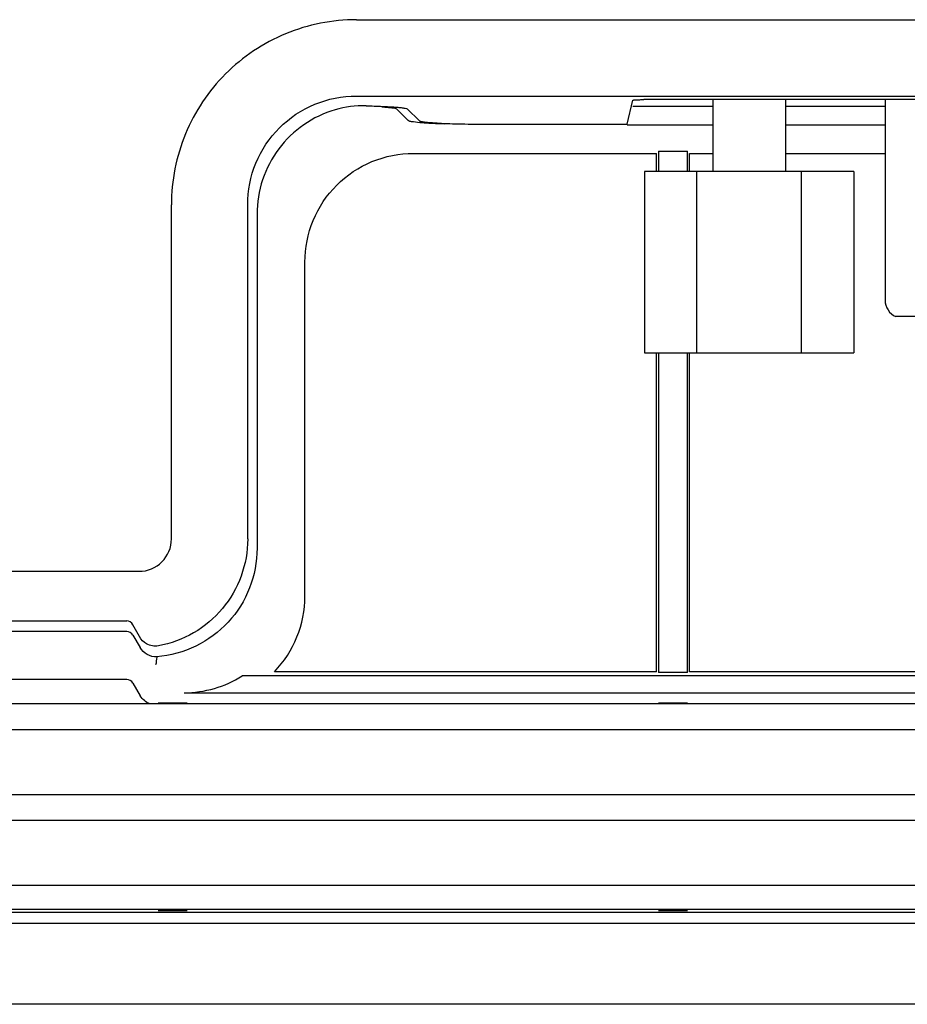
# Model space of a CAD drawing. Header units: millimetres. Extents: x 6863 to 7584, y 164 to 940.
# Tile 9 of 17: x 7361 to 7386, y 539 to 566. Entities that reach past the tile are written whole.
import ezdxf

# ---------------------------------------------------------------- set-up
doc = ezdxf.new("R2010")
doc.units = ezdxf.units.MM
doc.header["$LTSCALE"] = 32.67
doc.layers.get('0').update_dxf_attribs({"linetype": 'CONTINUOUS'})

msp = doc.modelspace()

# ---------------------------------------------------------------- linework, layer by layer
at = {"color": 0, "linetype": 'Continuous'}
for p, q in [((7370.592, 566.019), (7413.134, 566.019)), ((7370.592, 563.914), (7413.155, 563.914)), ((7372.004, 563.558), (7372.324, 563.237)), ((7378.065, 563.138), (7378.22, 563.801)), ((7378.22, 563.638), (7380.424, 563.638)), ((7409.327, 563.817), (7378.52, 563.817)), ((7380.424, 563.817), (7380.424, 561.836)), ((7382.424, 563.817), (7382.424, 561.836)), ((7382.424, 563.638), (7385.174, 563.638)), ((7385.174, 563.817), (7385.174, 558.294)), ((7371.704, 563.557), (7372.025, 563.237)), ((7374.321, 563.138), (7378.065, 563.138)), ((7378.065, 563.122), (7380.424, 563.122)), ((7382.424, 563.122), (7385.174, 563.122)), ((7372.17, 562.336), (7378.866, 562.336)), ((7378.866, 561.836), (7378.866, 562.336)), ((7378.924, 562.394), (7378.924, 561.836)), ((7378.924, 562.394), (7379.724, 562.394)), ((7379.724, 561.836), (7379.724, 562.394)), ((7379.781, 561.836), (7379.781, 562.336)), ((7379.781, 562.336), (7380.424, 562.336)), ((7382.424, 562.336), (7385.174, 562.336)), ((7378.534, 561.836), (7378.534, 556.836)), ((7384.307, 561.836), (7378.534, 561.836)), ((7379.977, 561.836), (7379.977, 556.836)), ((7382.864, 556.836), (7382.864, 561.836)), ((7384.307, 561.836), (7384.307, 556.836)), ((7365.491, 551.71), (7365.491, 560.918)), ((7367.596, 551.71), (7367.596, 560.918)), ((7367.853, 560.661), (7367.853, 551.453)), ((7369.174, 550.132), (7369.174, 559.34)), ((7402.374, 557.836), (7385.474, 557.836)), ((7378.534, 556.836), (7384.307, 556.836)), ((7378.866, 548.048), (7378.866, 556.836)), ((7378.924, 556.836), (7378.924, 548.029)), ((7379.724, 548.029), (7379.724, 556.836)), ((7379.781, 548.048), (7379.781, 556.836)), ((7348.747, 550.819), (7364.6, 550.819)), ((7349.089, 549.451), (7364.258, 549.451)), ((7364.609, 549.022), (7364.431, 549.346)), ((7364.258, 549.158), (7349.089, 549.158)), ((7364.431, 549.058), (7364.629, 548.716)), ((7364.489, 548.957), (7364.48, 548.957)), ((7364.258, 547.837), (7352.181, 547.837)), ((7392.724, 547.936), (7367.446, 547.936)), ((7378.866, 548.048), (7368.331, 548.048)), ((7379.724, 548.029), (7378.924, 548.029)), ((7392.612, 548.048), (7379.781, 548.048)), ((7364.431, 547.737), (7364.633, 547.387)), ((7365.842, 547.472), (7514.005, 547.472)), ((7532.674, 547.167), (7347.174, 547.167)), ((7365.124, 547.194), (7365.924, 547.194)), ((7378.924, 547.194), (7379.724, 547.194)), ((7347.174, 546.461), (7532.674, 546.461)), ((7532.674, 544.661), (7347.174, 544.661)), ((7347.174, 543.961), (7532.674, 543.961)), ((7532.674, 542.161), (7347.174, 542.161)), ((7345.924, 541.509), (7533.924, 541.509)), ((7533.924, 541.415), (7345.924, 541.415)), ((7365.124, 541.467), (7365.924, 541.467)), ((7378.924, 541.467), (7379.724, 541.467)), ((7533.924, 541.109), (7345.924, 541.109)), ((7533.924, 538.886), (7345.924, 538.886))]:
    msp.add_line(p, q, dxfattribs=at)
for centre, radius, start, end in [((7370.787, 560.865), 2.783, 88.5118, 106.2689), ((7385.674, 558.294), 0.5, 180, 246.4218), ((7364.601, 551.709), 0.891, 269.9632, 0.0489), ((7366.178, 550.131), 2.995, 315.941, 0.0307)]:
    msp.add_arc(centre, radius, start, end, dxfattribs=at)
for centre, major_axis, ratio, start_param, end_param in [((7364.258, 549.241), (0, 0.211), 0.948965, -1.047198, 0), ((7364.258, 548.958), (0, 0.2), 0.99863, -1.047198, 0), ((7364.258, 548.958), (0, -0.2), 0.99863, 8.37758, 9.424778), ((7364.258, 547.637), (0, 0.2), 0.99863, -1.047198, 0), ((7365.834, 550.476), (-2.127, 2.127), 0.997265, 2.357564, 2.921143)]:
    msp.add_ellipse(centre, major_axis=major_axis, ratio=ratio, start_param=start_param, end_param=end_param, dxfattribs=at)
for points, knots in [([(7370.597, 566.019), (7369.933, 566.019), (7368.59, 565.755), (7366.892, 564.62), (7365.756, 562.924), (7365.491, 561.581), (7365.491, 560.917)], [0, 0, 0, 0, 0.250027, 0.500003, 0.74998, 1, 1, 1, 1]), ([(7367.596, 560.918), (7367.595, 561.308), (7367.749, 562.097), (7368.416, 563.094), (7369.413, 563.761), (7370.202, 563.915), (7370.592, 563.914)], [0, 0, 0, 0, 0.249994, 0.500002, 0.750009, 1, 1, 1, 1]), ([(7370.859, 563.647), (7371.009, 563.643), (7371.224, 563.636), (7371.493, 563.623), (7371.657, 563.612), (7371.791, 563.6), (7371.894, 563.588), (7371.96, 563.575), (7371.996, 563.566), (7372.004, 563.558)], [0, 0, 0, 0, 0.392097, 0.559126, 0.702598, 0.820044, 0.909527, 0.969546, 1, 1, 1, 1]), ([(7371.704, 563.557), (7371.695, 563.567), (7371.649, 563.573), (7371.57, 563.588), (7371.445, 563.599), (7371.351, 563.606), (7371.298, 563.609)], [0, 0, 0, 0, 0.100638, 0.308023, 0.610941, 1, 1, 1, 1]), ([(7378.22, 563.801), (7378.221, 563.804), (7378.231, 563.805), (7378.246, 563.808), (7378.275, 563.81), (7378.312, 563.813), (7378.356, 563.814), (7378.427, 563.816), (7378.482, 563.817), (7378.52, 563.817)], [0, 0, 0, 0, 0.023595, 0.082379, 0.175292, 0.299366, 0.449897, 0.621828, 1, 1, 1, 1]), ([(7370.007, 563.536), (7369.7, 563.447), (7369.111, 563.166), (7368.409, 562.489), (7367.957, 561.625), (7367.853, 560.98), (7367.853, 560.661)], [0, 0, 0, 0, 0.250021, 0.499997, 0.749975, 1, 1, 1, 1]), ([(7372.164, 563.201), (7372.132, 563.206), (7372.087, 563.215), (7372.036, 563.225), (7372.025, 563.237)], [0, 0, 0, 0, 0.668647, 1, 1, 1, 1]), ([(7372.501, 563.169), (7372.467, 563.172), (7372.355, 563.18), (7372.242, 563.19), (7372.164, 563.201)], [0, 0, 0, 0, 0.300552, 1, 1, 1, 1]), ([(7372.324, 563.237), (7372.329, 563.232), (7372.349, 563.225), (7372.385, 563.216), (7372.439, 563.207), (7372.544, 563.194), (7372.715, 563.18), (7372.96, 563.165), (7373.255, 563.153), (7373.714, 563.141), (7374.074, 563.138), (7374.321, 563.138)], [0, 0, 0, 0, 0.010629, 0.02955, 0.056942, 0.092711, 0.188098, 0.312524, 0.461515, 0.629846, 1, 1, 1, 1]), ([(7373.013, 563.144), (7372.966, 563.146), (7372.795, 563.152), (7372.624, 563.161), (7372.501, 563.169)], [0, 0, 0, 0, 0.276968, 1, 1, 1, 1]), ([(7369.174, 559.34), (7369.174, 559.73), (7369.329, 560.518), (7369.996, 561.514), (7370.992, 562.181), (7371.78, 562.336), (7372.17, 562.336)], [0, 0, 0, 0, 0.250035, 0.5, 0.749965, 1, 1, 1, 1]), ([(7367.596, 551.71), (7367.595, 551.364), (7367.472, 550.667), (7366.944, 549.752), (7366.136, 549.069), (7365.472, 548.824), (7365.132, 548.762)], [0, 0, 0, 0, 0.249954, 0.499955, 0.749986, 1, 1, 1, 1]), ([(7367.853, 551.453), (7367.853, 551.083), (7367.713, 550.334), (7367.109, 549.371), (7366.196, 548.693), (7365.461, 548.495), (7365.092, 548.464)], [0, 0, 0, 0, 0.250024, 0.49999, 0.749948, 1, 1, 1, 1]), ([(7365.132, 548.762), (7365.024, 548.743), (7364.803, 548.781), (7364.655, 548.939), (7364.609, 549.022)], [0, 0, 0, 0, 0.535649, 1, 1, 1, 1]), ([(7365.092, 548.464), (7365.001, 548.457), (7364.812, 548.504), (7364.674, 548.637), (7364.629, 548.716)], [0, 0, 0, 0, 0.500532, 1, 1, 1, 1])]:
    msp.add_open_spline(points, degree=3, knots=knots, dxfattribs=at)
for points in [[(7365.066, 548.248), (7365.08, 548.315), (7365.091, 548.382), (7365.1, 548.45)], [(7364.895, 547.166), (7364.788, 547.205), (7364.69, 547.288), (7364.633, 547.387)]]:
    msp.add_open_spline(points, degree=3, dxfattribs=at)

doc.saveas('drawing.dxf')
